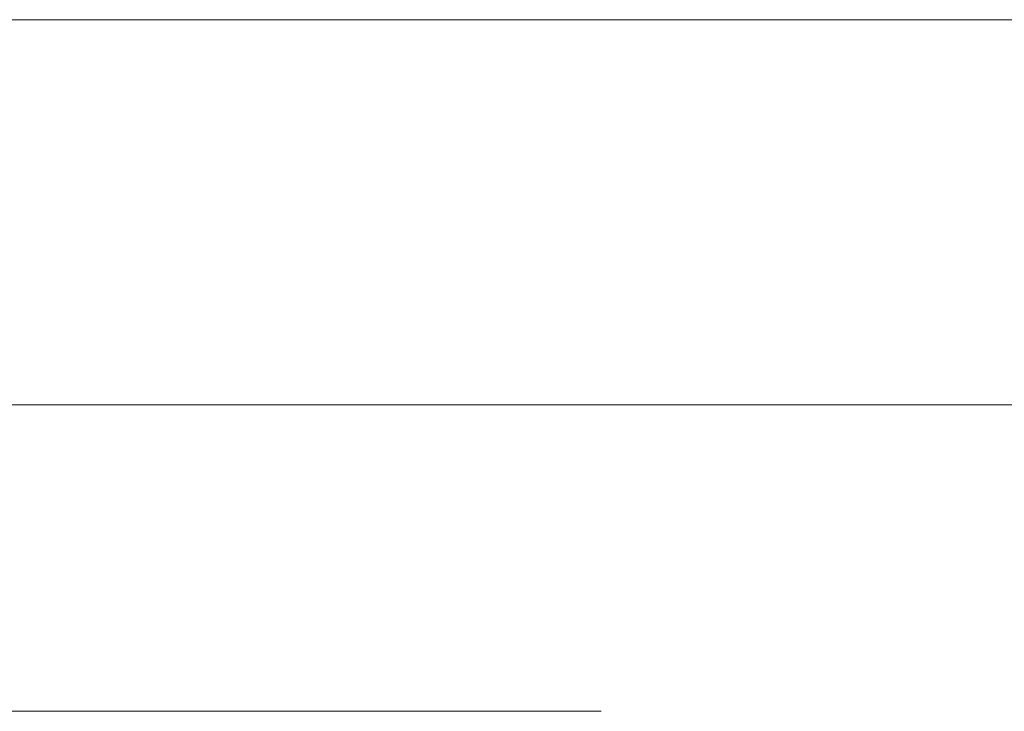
# Model space of a CAD drawing. Header units: inches. Extents: x 511 to 849, y 252 to 484.
# Tile 102 of 235: x 751 to 767, y 425 to 437. Entities that reach past the tile are written whole.
import ezdxf

# ---------------------------------------------------------------- set-up
doc = ezdxf.new("R2010")
doc.units = ezdxf.units.IN
doc.header["$MEASUREMENT"] = 0
doc.linetypes.add('AI-Linetype-11', pattern=[25.719999, 12.86, -12.86])
doc.layers.add('1', color=7, linetype='Continuous')

# ---------------------------------------------------------------- blocks, each defined once
blk = doc.blocks.new('block 5')
at = {"layer": '1', "color": 8, "lineweight": 18, "true_color": 0x808080}
blk.add_lwpolyline([(517.869, 430.236), (805.569, 430.236)], dxfattribs=at)
blk = doc.blocks.new('block 1198')
at = {"layer": '1', "color": 18, "lineweight": 13, "true_color": 0x4c0000}
blk.add_lwpolyline([(774.34, 436.586), (672.557, 436.586)], dxfattribs=at)
blk = doc.blocks.new('block 1214')
at = {"layer": '1', "color": 18, "lineweight": 13, "true_color": 0x4c0000}
blk.add_lwpolyline([(774.34, 436.586), (672.557, 436.586)], dxfattribs=at)
blk = doc.blocks.new('block 3715')
at = {"layer": '1', "color": 193, "linetype": 'AI-Linetype-11', "lineweight": 18, "true_color": 0x9966cc}
blk.add_lwpolyline([(670.307, 425.186), (776.59, 425.186)], dxfattribs=at)
blk = doc.blocks.new('block 4248')
at = {"layer": '1', "color": 155, "lineweight": 18, "true_color": 0x4c7299}
blk.add_lwpolyline([(774.34, 436.586), (672.557, 436.586)], dxfattribs=at)
blk = doc.blocks.new('block 4270')
at = {"layer": '1', "color": 18, "lineweight": 13, "true_color": 0x4c0000}
blk.add_lwpolyline([(770.501, 436.586), (760.902, 436.586), (741.703, 436.586), (703.306, 436.586)], dxfattribs=at)
blk = doc.blocks.new('block 4448')
at = {"layer": '1', "color": 18, "lineweight": 13, "true_color": 0x4c0000}
blk.add_lwpolyline([(770.501, 436.586), (760.902, 436.586), (741.703, 436.586), (703.306, 436.586)], dxfattribs=at)

msp = doc.modelspace()

# ---------------------------------------------------------------- block references
at = {"layer": '1'}
for name in ['block 4270', 'block 4448', 'block 1198', 'block 1214', 'block 4248', 'block 5', 'block 3715']:
    msp.add_blockref(name, (0, 0), dxfattribs=at)

doc.saveas('drawing.dxf')
